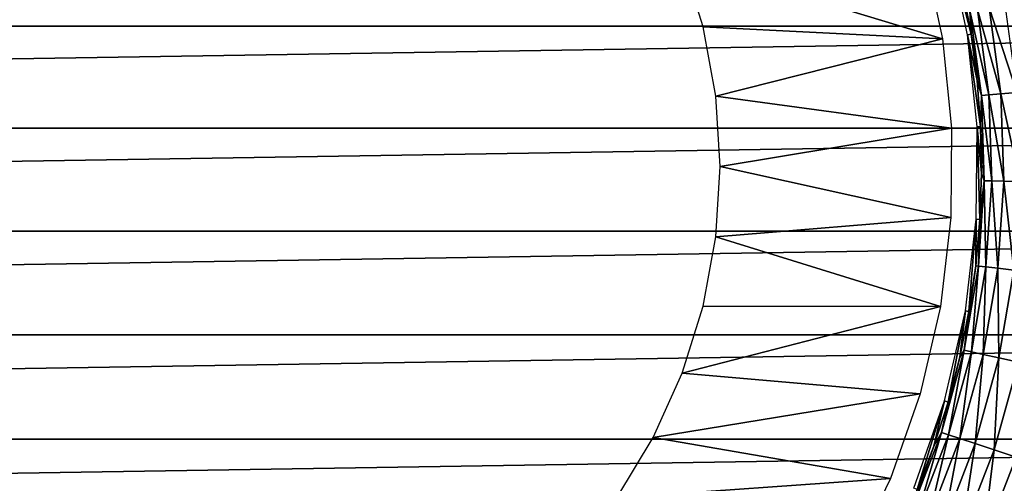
# Model space of a CAD drawing. Header units: millimetres. Extents: x -60 to 60, y -60 to 60.
# Tile 207 of 256: x 14 to 25, y 3 to 9. Entities that reach past the tile are written whole.
import ezdxf

# ---------------------------------------------------------------- set-up
doc = ezdxf.new("R2010")
doc.units = ezdxf.units.MM
doc.header["$LTSCALE"] = 81.481481
for name, color, linetype in [('171', 7, 'CONTINUOUS'), ('177', 7, 'CONTINUOUS'), ('323', 7, 'CONTINUOUS'), ('4', 7, 'CONTINUOUS')]:
    doc.layers.add(name, color=color, linetype=linetype)

msp = doc.modelspace()

# ---------------------------------------------------------------- linework, layer by layer
at = {"layer": '171', "color": 7, "linetype": 'Continuous', "true_color": 0xf5f5f5}
for points in [[(24.566, 9.618, 1.705), (24.838, 8.559, -0.74), (24.796, 8.552, 1.705), (24.566, 9.618, 1.705)], [(24.737, 9.097, -0.74), (24.838, 8.559, -0.74), (24.566, 9.618, 1.705), (24.737, 9.097, -0.74)], [(24.838, 8.559, -0.74), (24.909, 8.016, -0.74), (24.796, 8.552, 1.705), (24.838, 8.559, -0.74)], [(24.796, 8.552, 1.705), (24.949, 7.47, -0.74), (24.907, 7.468, 1.705), (24.796, 8.552, 1.705)], [(24.909, 8.016, -0.74), (24.949, 7.47, -0.74), (24.796, 8.552, 1.705), (24.909, 8.016, -0.74)], [(24.907, 7.468, 1.705), (24.941, 6.375, -0.74), (24.898, 6.378, 1.705), (24.907, 7.468, 1.705)], [(24.949, 7.47, -0.74), (24.96, 6.923, -0.74), (24.907, 7.468, 1.705), (24.949, 7.47, -0.74)], [(24.96, 6.923, -0.74), (24.941, 6.375, -0.74), (24.907, 7.468, 1.705), (24.96, 6.923, -0.74)], [(24.898, 6.378, 1.705), (24.812, 5.288, -0.74), (24.77, 5.296, 1.705), (24.898, 6.378, 1.705)], [(24.892, 5.83, -0.74), (24.812, 5.288, -0.74), (24.898, 6.378, 1.705), (24.892, 5.83, -0.74)], [(24.941, 6.375, -0.74), (24.892, 5.83, -0.74), (24.898, 6.378, 1.705), (24.941, 6.375, -0.74)], [(24.77, 5.296, 1.705), (24.565, 4.222, -0.74), (24.524, 4.234, 1.705), (24.77, 5.296, 1.705)], [(24.704, 4.752, -0.74), (24.565, 4.222, -0.74), (24.77, 5.296, 1.705), (24.704, 4.752, -0.74)], [(24.812, 5.288, -0.74), (24.704, 4.752, -0.74), (24.77, 5.296, 1.705), (24.812, 5.288, -0.74)], [(24.524, 4.234, 1.705), (24.203, 3.189, -0.74), (24.163, 3.205, 1.705), (24.524, 4.234, 1.705)], [(24.398, 3.7, -0.74), (24.203, 3.189, -0.74), (24.524, 4.234, 1.705), (24.398, 3.7, -0.74)], [(24.565, 4.222, -0.74), (24.398, 3.7, -0.74), (24.524, 4.234, 1.705), (24.565, 4.222, -0.74)]]:
    msp.add_3dface(points, dxfattribs=at)
at = {"layer": '177', "color": 7, "linetype": 'Continuous', "true_color": 0xf5f5f5}
for points in [[(24.838, 8.559, -0.74), (24.737, 9.097, -0.74), (24.824, 8.835, -1.093), (24.838, 8.559, -0.74)], [(24.911, 8.851, -1.439), (25.047, 7.845, -1.439), (24.824, 8.835, -1.093), (24.911, 8.851, -1.439)], [(24.824, 8.835, -1.093), (25.047, 7.845, -1.439), (24.959, 7.837, -1.093), (24.824, 8.835, -1.093)], [(24.838, 8.559, -0.74), (24.824, 8.835, -1.093), (24.959, 7.837, -1.093), (24.838, 8.559, -0.74)], [(25.049, 8.877, -1.767), (25.187, 7.856, -1.767), (24.911, 8.851, -1.439), (25.049, 8.877, -1.767)], [(24.911, 8.851, -1.439), (25.187, 7.856, -1.767), (25.047, 7.845, -1.439), (24.911, 8.851, -1.439)], [(25.236, 8.912, -2.07), (25.376, 7.872, -2.07), (25.049, 8.877, -1.767), (25.236, 8.912, -2.07)], [(25.049, 8.877, -1.767), (25.376, 7.872, -2.07), (25.187, 7.856, -1.767), (25.049, 8.877, -1.767)], [(24.909, 8.016, -0.74), (24.838, 8.559, -0.74), (24.959, 7.837, -1.093), (24.909, 8.016, -0.74)], [(24.949, 7.47, -0.74), (24.909, 8.016, -0.74), (24.959, 7.837, -1.093), (24.949, 7.47, -0.74)], [(24.949, 7.47, -0.74), (24.959, 7.837, -1.093), (24.993, 6.831, -1.093), (24.949, 7.47, -0.74)], [(25.047, 7.845, -1.439), (25.081, 6.829, -1.439), (24.959, 7.837, -1.093), (25.047, 7.845, -1.439)], [(24.959, 7.837, -1.093), (25.081, 6.829, -1.439), (24.993, 6.831, -1.093), (24.959, 7.837, -1.093)], [(25.187, 7.856, -1.767), (25.221, 6.827, -1.767), (25.047, 7.845, -1.439), (25.187, 7.856, -1.767)], [(25.047, 7.845, -1.439), (25.221, 6.827, -1.767), (25.081, 6.829, -1.439), (25.047, 7.845, -1.439)], [(25.376, 7.872, -2.07), (25.411, 6.824, -2.07), (25.187, 7.856, -1.767), (25.376, 7.872, -2.07)], [(25.187, 7.856, -1.767), (25.411, 6.824, -2.07), (25.221, 6.827, -1.767), (25.187, 7.856, -1.767)], [(24.96, 6.923, -0.74), (24.949, 7.47, -0.74), (24.993, 6.831, -1.093), (24.96, 6.923, -0.74)], [(24.941, 6.375, -0.74), (24.96, 6.923, -0.74), (24.993, 6.831, -1.093), (24.941, 6.375, -0.74)], [(24.993, 6.831, -1.093), (25.012, 5.816, -1.439), (24.925, 5.826, -1.093), (24.993, 6.831, -1.093)], [(24.941, 6.375, -0.74), (24.993, 6.831, -1.093), (24.925, 5.826, -1.093), (24.941, 6.375, -0.74)], [(25.081, 6.829, -1.439), (25.012, 5.816, -1.439), (24.993, 6.831, -1.093), (25.081, 6.829, -1.439)], [(25.081, 6.829, -1.439), (25.152, 5.799, -1.767), (25.012, 5.816, -1.439), (25.081, 6.829, -1.439)], [(25.221, 6.827, -1.767), (25.152, 5.799, -1.767), (25.081, 6.829, -1.439), (25.221, 6.827, -1.767)], [(25.221, 6.827, -1.767), (25.341, 5.777, -2.07), (25.152, 5.799, -1.767), (25.221, 6.827, -1.767)], [(25.411, 6.824, -2.07), (25.341, 5.777, -2.07), (25.221, 6.827, -1.767), (25.411, 6.824, -2.07)], [(24.892, 5.83, -0.74), (24.941, 6.375, -0.74), (24.925, 5.826, -1.093), (24.892, 5.83, -0.74)], [(24.892, 5.83, -0.74), (24.925, 5.826, -1.093), (24.756, 4.834, -1.093), (24.892, 5.83, -0.74)], [(24.812, 5.288, -0.74), (24.892, 5.83, -0.74), (24.756, 4.834, -1.093), (24.812, 5.288, -0.74)], [(24.925, 5.826, -1.093), (24.842, 4.814, -1.439), (24.756, 4.834, -1.093), (24.925, 5.826, -1.093)], [(25.012, 5.816, -1.439), (24.842, 4.814, -1.439), (24.925, 5.826, -1.093), (25.012, 5.816, -1.439)], [(25.012, 5.816, -1.439), (24.98, 4.784, -1.767), (24.842, 4.814, -1.439), (25.012, 5.816, -1.439)], [(25.152, 5.799, -1.767), (24.98, 4.784, -1.767), (25.012, 5.816, -1.439), (25.152, 5.799, -1.767)], [(25.152, 5.799, -1.767), (25.165, 4.743, -2.07), (24.98, 4.784, -1.767), (25.152, 5.799, -1.767)], [(25.341, 5.777, -2.07), (25.165, 4.743, -2.07), (25.152, 5.799, -1.767), (25.341, 5.777, -2.07)], [(25.341, 5.777, -2.07), (25.394, 4.692, -2.339), (25.165, 4.743, -2.07), (25.341, 5.777, -2.07)], [(24.704, 4.752, -0.74), (24.812, 5.288, -0.74), (24.756, 4.834, -1.093), (24.704, 4.752, -0.74)], [(24.756, 4.834, -1.093), (24.572, 3.835, -1.439), (24.489, 3.863, -1.093), (24.756, 4.834, -1.093)], [(24.704, 4.752, -0.74), (24.756, 4.834, -1.093), (24.489, 3.863, -1.093), (24.704, 4.752, -0.74)], [(24.842, 4.814, -1.439), (24.572, 3.835, -1.439), (24.756, 4.834, -1.093), (24.842, 4.814, -1.439)], [(24.842, 4.814, -1.439), (24.706, 3.791, -1.767), (24.572, 3.835, -1.439), (24.842, 4.814, -1.439)], [(24.98, 4.784, -1.767), (24.706, 3.791, -1.767), (24.842, 4.814, -1.439), (24.98, 4.784, -1.767)], [(24.98, 4.784, -1.767), (24.886, 3.731, -2.07), (24.706, 3.791, -1.767), (24.98, 4.784, -1.767)], [(25.165, 4.743, -2.07), (24.886, 3.731, -2.07), (24.98, 4.784, -1.767), (25.165, 4.743, -2.07)], [(24.565, 4.222, -0.74), (24.704, 4.752, -0.74), (24.489, 3.863, -1.093), (24.565, 4.222, -0.74)], [(25.165, 4.743, -2.07), (25.109, 3.658, -2.339), (24.886, 3.731, -2.07), (25.165, 4.743, -2.07)], [(25.394, 4.692, -2.339), (25.109, 3.658, -2.339), (25.165, 4.743, -2.07), (25.394, 4.692, -2.339)], [(25.394, 4.692, -2.339), (25.368, 3.572, -2.57), (25.109, 3.658, -2.339), (25.394, 4.692, -2.339)], [(24.398, 3.7, -0.74), (24.565, 4.222, -0.74), (24.489, 3.863, -1.093), (24.398, 3.7, -0.74)], [(24.489, 3.863, -1.093), (24.205, 2.888, -1.439), (24.125, 2.924, -1.093), (24.489, 3.863, -1.093)], [(24.398, 3.7, -0.74), (24.489, 3.863, -1.093), (24.125, 2.924, -1.093), (24.398, 3.7, -0.74)], [(24.572, 3.835, -1.439), (24.205, 2.888, -1.439), (24.489, 3.863, -1.093), (24.572, 3.835, -1.439)], [(24.572, 3.835, -1.439), (24.334, 2.831, -1.767), (24.205, 2.888, -1.439), (24.572, 3.835, -1.439)], [(24.706, 3.791, -1.767), (24.334, 2.831, -1.767), (24.572, 3.835, -1.439), (24.706, 3.791, -1.767)], [(24.706, 3.791, -1.767), (24.507, 2.753, -2.07), (24.334, 2.831, -1.767), (24.706, 3.791, -1.767)], [(24.886, 3.731, -2.07), (24.507, 2.753, -2.07), (24.706, 3.791, -1.767), (24.886, 3.731, -2.07)], [(24.886, 3.731, -2.07), (24.721, 2.657, -2.339), (24.507, 2.753, -2.07), (24.886, 3.731, -2.07)], [(25.109, 3.658, -2.339), (24.721, 2.657, -2.339), (24.886, 3.731, -2.07), (25.109, 3.658, -2.339)], [(24.203, 3.189, -0.74), (24.398, 3.7, -0.74), (24.125, 2.924, -1.093), (24.203, 3.189, -0.74)], [(25.109, 3.658, -2.339), (24.971, 2.546, -2.57), (24.721, 2.657, -2.339), (25.109, 3.658, -2.339)], [(25.368, 3.572, -2.57), (24.971, 2.546, -2.57), (25.109, 3.658, -2.339), (25.368, 3.572, -2.57)], [(25.368, 3.572, -2.57), (25.25, 2.421, -2.754), (24.971, 2.546, -2.57), (25.368, 3.572, -2.57)]]:
    msp.add_3dface(points, dxfattribs=at)
at = {"layer": '323', "color": 151, "linetype": 'Continuous', "true_color": 0x7dbfed}
for points in [[(37.589, 9.851, 19.218), (-37.589, 9.851, 19.218), (-37.943, 8.657, 19.426), (37.589, 9.851, 19.218)], [(37.943, 8.657, 19.426), (37.589, 9.851, 19.218), (-37.943, 8.657, 19.426), (37.943, 8.657, 19.426)], [(37.943, 8.657, 19.426), (-37.943, 8.657, 19.426), (-38.259, 7.452, 19.636), (37.943, 8.657, 19.426)], [(38.259, 7.452, 19.636), (37.943, 8.657, 19.426), (-38.259, 7.452, 19.636), (38.259, 7.452, 19.636)], [(38.537, 6.238, 19.847), (38.259, 7.452, 19.636), (-38.537, 6.238, 19.847), (38.537, 6.238, 19.847)], [(38.259, 7.452, 19.636), (-38.259, 7.452, 19.636), (-38.537, 6.238, 19.847), (38.259, 7.452, 19.636)], [(38.537, 6.238, 19.847), (-38.537, 6.238, 19.847), (-38.777, 5.015, 20.06), (38.537, 6.238, 19.847)], [(38.777, 5.015, 20.06), (38.537, 6.238, 19.847), (-38.777, 5.015, 20.06), (38.777, 5.015, 20.06)], [(38.777, 5.015, 20.06), (-38.777, 5.015, 20.06), (-38.978, 3.785, 20.274), (38.777, 5.015, 20.06)], [(38.978, 3.785, 20.274), (38.777, 5.015, 20.06), (-38.978, 3.785, 20.274), (38.978, 3.785, 20.274)], [(38.978, 3.785, 20.274), (-38.978, 3.785, 20.274), (-39.14, 2.549, 20.49), (38.978, 3.785, 20.274)], [(39.14, 2.549, 20.49), (38.978, 3.785, 20.274), (-39.14, 2.549, 20.49), (39.14, 2.549, 20.49)]]:
    msp.add_3dface(points, dxfattribs=at)
at = {"layer": '4', "color": 7, "linetype": 'Continuous', "true_color": 0xf5f5f5}
for points in [[(24.499, 8.506, 2), (21.431, 9.439, 2), (24.277, 9.539, 2), (24.499, 8.506, 2)], [(21.678, 8.646, 2), (21.431, 9.439, 2), (24.499, 8.506, 2), (21.678, 8.646, 2)], [(21.828, 7.829, 2), (21.678, 8.646, 2), (24.499, 8.506, 2), (21.828, 7.829, 2)], [(24.607, 7.454, 2), (21.828, 7.829, 2), (24.499, 8.506, 2), (24.607, 7.454, 2)], [(21.878, 7, 2), (21.828, 7.829, 2), (24.607, 7.454, 2), (21.878, 7, 2)], [(24.599, 6.397, 2), (21.878, 7, 2), (24.607, 7.454, 2), (24.599, 6.397, 2)], [(21.828, 6.171, 2), (21.878, 7, 2), (24.599, 6.397, 2), (21.828, 6.171, 2)], [(24.475, 5.347, 2), (21.828, 6.171, 2), (24.599, 6.397, 2), (24.475, 5.347, 2)], [(21.678, 5.354, 2), (21.828, 6.171, 2), (24.475, 5.347, 2), (21.678, 5.354, 2)], [(21.431, 4.561, 2), (21.678, 5.354, 2), (24.475, 5.347, 2), (21.431, 4.561, 2)], [(24.236, 4.318, 2), (21.431, 4.561, 2), (24.475, 5.347, 2), (24.236, 4.318, 2)], [(21.09, 3.804, 2), (21.431, 4.561, 2), (24.236, 4.318, 2), (21.09, 3.804, 2)], [(23.886, 3.32, 2), (21.09, 3.804, 2), (24.236, 4.318, 2), (23.886, 3.32, 2)], [(20.661, 3.093, 2), (21.09, 3.804, 2), (23.886, 3.32, 2), (20.661, 3.093, 2)], [(23.429, 2.367, 2), (20.661, 3.093, 2), (23.886, 3.32, 2), (23.429, 2.367, 2)]]:
    msp.add_3dface(points, dxfattribs=at)

doc.saveas('drawing.dxf')
